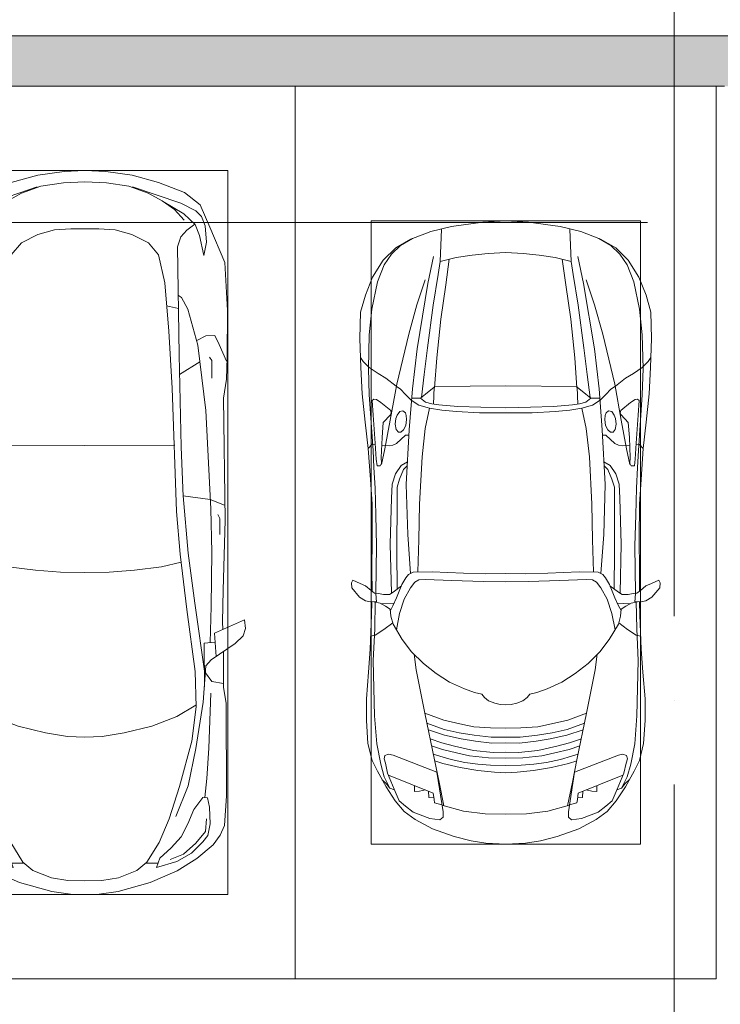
# Model space of a CAD drawing. Header units: millimetres. Extents: x -32229 to 169101, y -13689 to 125138.
# Tile 56 of 202: x -17352 to -13190, y 115608 to 121455. Entities that reach past the tile are written whole.
import ezdxf

# ---------------------------------------------------------------- set-up
doc = ezdxf.new("R2010")
doc.units = ezdxf.units.MM
doc.linetypes.add('ADSK_Линия сетки', pattern=[5000, 4000, -500, 0, -500])
for name, color, linetype, lineweight in [('A-DETL-GENF-OTLN', 7, 'Continuous', 18), ('A-WALL-____-MCUT', 7, 'Continuous', 40), ('A-WALL-____-PATT', 7, 'Continuous', 40), ('C-PRKG-____-OTLN', 7, 'Continuous', 18), ('S-GRID-____-OTLN', 7, 'Continuous', 9)]:
    doc.layers.add(name, color=color, linetype=linetype, lineweight=lineweight)

# ---------------------------------------------------------------- blocks, each defined once
blk = doc.blocks.new('АР_Машиноместо - 5300x2500_С-3113488--01 ЭМ')
at = {"layer": 'A-DETL-GENF-OTLN', "color": 253, "lineweight": 13, "true_color": 0xaaaaaa}
for p, q in [((1250, 4800), (1126.4, 4794.1)), ((1250, 4800), (1373.6, 4794.1)), ((970.2, 4771.8), (812.7, 4729.4)), ((1126.4, 4794.1), (970.2, 4771.8)), ((1373.6, 4794.1), (1529.8, 4771.8)), ((1529.8, 4771.8), (1687.3, 4729.4)), ((812.7, 4729.4), (659.1, 4669.9)), ((680.7, 4606.5), (967, 4703.6)), ((988.2, 4706.7), (873.9, 4665.1)), ((1122.2, 4726.4), (988.2, 4706.7)), ((1250, 4731.7), (1122.2, 4726.4)), ((1250, 4731.7), (1377.8, 4726.4)), ((1377.8, 4726.4), (1511.8, 4706.7)), ((1511.8, 4706.7), (1626.1, 4665.1)), ((1819.3, 4606.5), (1533, 4703.6)), ((1687.3, 4729.4), (1840.9, 4669.9)), ((659.1, 4669.9), (565.9, 4595.1)), ((791.3, 4619.7), (717.1, 4568.9)), ((873.9, 4665.1), (791.3, 4619.7)), ((1626.1, 4665.1), (1708.7, 4619.7)), ((1708.7, 4619.7), (1782.9, 4568.9)), ((1840.9, 4669.9), (1934.1, 4595.1)), ((565.9, 4595.1), (507.1, 4462.6)), ((590.7, 4560.1), (680.7, 4606.5)), ((717.1, 4568.9), (659.6, 4505.3)), ((788.5, 4617.7), (661.8, 4543.1)), ((1711.5, 4617.7), (1838.2, 4543.1)), ((1782.9, 4568.9), (1840.4, 4505.3)), ((1909.3, 4560.1), (1819.3, 4606.5)), ((1934.1, 4595.1), (1992.9, 4462.6)), ((536.4, 4471.4), (557.5, 4525.7)), ((557.5, 4525.7), (590.7, 4560.1)), ((661.8, 4543.1), (594.6, 4479.3)), ((1838.2, 4543.1), (1905.4, 4479.3)), ((1942.5, 4525.7), (1909.3, 4560.1)), ((1963.6, 4471.4), (1942.5, 4525.7)), ((507.1, 4462.6), (419.6, 4254.2)), ((528.4, 4374.7), (536.4, 4471.4)), ((594.6, 4479.3), (569.5, 4413.1)), ((645, 4445.5), (597.3, 4481.4)), ((679.6, 4406.3), (645, 4445.5)), ((970.5, 4419.3), (1069.6, 4447.3)), ((1069.6, 4447.3), (1167.1, 4453.2)), ((1167.1, 4453.2), (1250, 4453.9)), ((1332.9, 4453.2), (1250, 4453.9)), ((1430.4, 4447.3), (1332.9, 4453.2)), ((1529.5, 4419.3), (1430.4, 4447.3)), ((1820.4, 4406.3), (1855, 4445.5)), ((1855, 4445.5), (1902.7, 4481.4)), ((1905.4, 4479.3), (1930.5, 4413.1)), ((1971.6, 4374.7), (1963.6, 4471.4)), ((1992.9, 4462.6), (2080.4, 4254.2)), ((569.5, 4413.1), (543.7, 4295.1)), ((699.7, 4345.5), (679.6, 4406.3)), ((872.7, 4370.2), (970.5, 4419.3)), ((1627.3, 4370.2), (1529.5, 4419.3)), ((1800.3, 4345.5), (1820.4, 4406.3)), ((1930.5, 4413.1), (1956.3, 4295.1)), ((543.7, 4295.1), (528.4, 4374.7)), ((689.3, 3705.5), (699.7, 4345.5)), ((812.5, 4298.9), (872.7, 4370.2)), ((1687.5, 4298.9), (1627.3, 4370.2)), ((1810.7, 3705.5), (1800.3, 4345.5)), ((1956.3, 4295.1), (1971.6, 4374.7)), ((774.4, 4132.9), (812.5, 4298.9)), ((1725.6, 4132.9), (1687.5, 4298.9)), ((419.6, 4254.2), (403.4, 3968)), ((2080.4, 4254.2), (2096.6, 3968)), ((752.2, 3845.6), (774.4, 4132.9)), ((1747.8, 3845.6), (1725.6, 4132.9)), ((638.7, 3975.4), (675.2, 4045.5)), ((675.2, 4045.5), (694.6, 4057.6)), ((1824.8, 4045.5), (1805.4, 4057.6)), ((1861.3, 3975.4), (1824.8, 4045.5)), ((403.4, 3968), (405.6, 3688.5)), ((578.7, 3762.9), (638.7, 3975.4)), ((1921.3, 3762.9), (1861.3, 3975.4)), ((2096.6, 3968), (2094.4, 3688.5)), ((453.1, 3766.3), (478.4, 3819.3)), ((478.4, 3819.3), (532.5, 3818.1)), ((532.5, 3818.1), (585.5, 3790.5)), ((731.2, 3507.6), (752.2, 3845.6)), ((1768.8, 3507.6), (1747.8, 3845.6)), ((1967.5, 3818.1), (1914.5, 3790.5)), ((2021.6, 3819.3), (1967.5, 3818.1)), ((2046.9, 3766.3), (2021.6, 3819.3)), ((408.2, 3667), (453.1, 3766.3)), ((530.9, 3374.8), (578.7, 3762.9)), ((1969.1, 3374.8), (1921.3, 3762.9)), ((2091.8, 3667), (2046.9, 3766.3)), ((405.6, 3688.5), (409.5, 3560)), ((496.8, 3671.6), (510.1, 3691.5)), ((678.7, 3159.5), (689.3, 3705.5)), ((1821.3, 3159.5), (1810.7, 3705.5)), ((2003.2, 3671.6), (1989.9, 3691.5)), ((2094.4, 3688.5), (2090.5, 3560)), ((495.5, 3566.1), (496.8, 3671.6)), ((687.1, 3588.8), (566.5, 3663.9)), ((1812.9, 3588.8), (1933.5, 3663.9)), ((2004.5, 3566.1), (2003.2, 3671.6)), ((409.5, 3560), (426.5, 3446.8)), ((2090.5, 3560), (2073.5, 3446.8)), ((704.9, 2775.5), (731.2, 3507.6)), ((1795.1, 2775.5), (1768.8, 3507.6)), ((426.5, 3446.8), (417.5, 2723)), ((2073.5, 3446.8), (2082.5, 2723)), ((501.4, 2789.7), (530.9, 3374.8)), ((1998.6, 2789.7), (1969.1, 3374.8)), ((665.6, 2864.6), (678.7, 3159.5)), ((1834.4, 2864.6), (1821.3, 3159.5)), ((665.8, 2867.4), (505.1, 2846.9)), ((636.6, 2526.5), (665.8, 2867.4)), ((1834.2, 2867.4), (1994.9, 2846.9)), ((1863.4, 2526.5), (1834.2, 2867.4)), ((505.1, 2846.9), (420.9, 2813.3)), ((1994.9, 2846.9), (2079.1, 2813.3)), ((447.8, 2733.7), (459.7, 2756.2)), ((495.7, 2532.3), (501.4, 2789.7)), ((684.2, 2522.3), (704.9, 2775.5)), ((1815.8, 2522.3), (1795.1, 2775.5)), ((2004.3, 2532.3), (1998.6, 2789.7)), ((2052.2, 2733.7), (2040.3, 2756.2)), ((417.5, 2723), (428.2, 2308.5)), ((447.8, 2638.7), (447.8, 2733.7)), ((2052.2, 2638.7), (2052.2, 2733.7)), ((2082.5, 2723), (2071.8, 2308.5)), ((500, 2210.1), (495.7, 2532.3)), ((636.6, 2526.5), (597, 2231)), ((644.6, 2191.8), (684.2, 2522.3)), ((1855.4, 2191.8), (1815.8, 2522.3)), ((1863.4, 2526.5), (1903, 2231)), ((2000, 2210.1), (2004.3, 2532.3)), ((428.2, 2308.5), (432.3, 2119.9)), ((2071.8, 2308.5), (2067.7, 2119.9)), ((597, 2231), (535, 1798.3)), ((1903, 2231), (1965, 1798.3)), ((505.9, 1996), (500, 2210.1)), ((595.8, 1824.8), (644.6, 2191.8)), ((1904.2, 1824.8), (1855.4, 2191.8)), ((1994.1, 1996), (2000, 2210.1)), ((296.8, 2079.9), (301.4, 2130.5)), ((301.4, 2130.5), (479.9, 2052.9)), ((432.3, 2119.9), (430.7, 2073.9)), ((2198.6, 2130.5), (2020.1, 2052.9)), ((2067.7, 2119.9), (2069.3, 2073.9)), ((2203.2, 2079.9), (2198.6, 2130.5)), ((309.5, 2036.1), (296.8, 2079.9)), ((479.9, 2052.9), (471, 1914.3)), ((2020.1, 2052.9), (2029, 1914.3)), ((2190.5, 2036.1), (2203.2, 2079.9)), ((357.8, 1990.1), (309.5, 2036.1)), ((500.6, 1894.5), (357.8, 1990.1)), ((540.9, 1993.7), (476.3, 1997.9)), ((540.9, 1993.7), (539.8, 1733.1)), ((1959.1, 1993.7), (2023.7, 1997.9)), ((1959.1, 1993.7), (1960.2, 1733.1)), ((1999.4, 1894.5), (2142.2, 1990.1)), ((2142.2, 1990.1), (2190.5, 2036.1)), ((426.5, 1730.9), (427.5, 1943)), ((2073.5, 1730.9), (2072.5, 1943)), ((530.6, 1857.6), (500.6, 1894.5)), ((1969.4, 1857.6), (1999.4, 1894.5)), ((533.6, 1816.8), (495, 1765.3)), ((546.5, 1642.6), (530.6, 1857.6)), ((589.4, 1615.5), (595.8, 1824.8)), ((1910.6, 1615.5), (1904.2, 1824.8)), ((1953.5, 1642.6), (1969.4, 1857.6)), ((1966.4, 1816.8), (2005, 1765.3)), ((495, 1765.3), (426.6, 1753.4)), ((2005, 1765.3), (2073.4, 1753.4)), ((410.6, 1634.2), (426.5, 1730.9)), ((2089.4, 1634.2), (2073.5, 1730.9)), ((409.5, 1087), (410.6, 1634.2)), ((615.4, 1410.3), (589.4, 1615.5)), ((590.4, 1624.3), (703.6, 1557.1)), ((1909.6, 1624.3), (1796.4, 1557.1)), ((1884.6, 1410.3), (1910.6, 1615.5)), ((2090.5, 1087), (2089.4, 1634.2)), ((703.6, 1557.1), (852.8, 1499)), ((1796.4, 1557.1), (1647.2, 1499)), ((852.8, 1499), (1016.6, 1459.9)), ((1647.2, 1499), (1483.4, 1459.9)), ((687.4, 1141), (615.4, 1410.3)), ((1016.6, 1459.9), (1146.9, 1439.4)), ((1146.9, 1439.4), (1250, 1434.1)), ((1353.1, 1439.4), (1250, 1434.1)), ((1483.4, 1459.9), (1353.1, 1439.4)), ((1812.6, 1141), (1884.6, 1410.3)), ((749.2, 950.3), (687.4, 1141)), ((1750.8, 950.3), (1812.6, 1141)), ((420.9, 910.7), (409.5, 1087)), ((510.2, 1018.7), (521.5, 1074.5)), ((521.5, 1074.5), (548.5, 1076.2)), ((548.5, 1076.2), (603.4, 1004.8)), ((1951.5, 1076.2), (1896.6, 1004.8)), ((1978.5, 1074.5), (1951.5, 1076.2)), ((1989.8, 1018.7), (1978.5, 1074.5)), ((2079.1, 910.7), (2090.5, 1087)), ((505.7, 920), (510.2, 1018.7)), ((603.4, 1004.8), (639.1, 920)), ((1896.6, 1004.8), (1860.9, 920)), ((1994.3, 920), (1989.8, 1018.7)), ((809.1, 809.4), (749.2, 950.3)), ((1690.9, 809.4), (1750.8, 950.3)), ((445.9, 853.1), (420.9, 910.7)), ((519.1, 851.5), (505.7, 920)), ((639.1, 920), (677.4, 843.7)), ((1860.9, 920), (1822.6, 843.7)), ((1980.9, 851.5), (1994.3, 920)), ((2054.1, 853.1), (2079.1, 910.7)), ((489, 795.6), (445.9, 853.1)), ((550, 812.3), (519.1, 851.5)), ((677.4, 843.7), (737.5, 778.3)), ((1822.6, 843.7), (1762.5, 778.3)), ((1950, 812.3), (1980.9, 851.5)), ((2011, 795.6), (2054.1, 853.1)), ((584.4, 714.6), (489, 795.6)), ((616.5, 746.4), (550, 812.3)), ((737.5, 778.3), (804.5, 715.7)), ((881.5, 691.6), (809.1, 809.4)), ((1618.5, 691.6), (1690.9, 809.4)), ((1762.5, 778.3), (1695.5, 715.7)), ((1883.5, 746.4), (1950, 812.3)), ((1915.6, 714.6), (2011, 795.6)), ((701.8, 640.4), (584.4, 714.6)), ((703.5, 696.4), (616.5, 746.4)), ((804.5, 715.7), (824.6, 660.9)), ((1695.5, 715.7), (1675.4, 660.9)), ((1796.5, 696.4), (1883.5, 746.4)), ((1798.2, 640.4), (1915.6, 714.6)), ((824.6, 660.9), (703.5, 696.4)), ((888.4, 685.9), (815.2, 686.6)), ((941.4, 642.2), (881.5, 691.6)), ((1558.6, 642.2), (1618.5, 691.6)), ((1611.6, 685.9), (1684.8, 686.6)), ((1675.4, 660.9), (1796.5, 696.4)), ((861.8, 571.6), (701.8, 640.4)), ((1050.7, 599.4), (941.4, 642.2)), ((1148.8, 583), (1050.7, 599.4)), ((1351.2, 583), (1449.3, 599.4)), ((1449.3, 599.4), (1558.6, 642.2)), ((1638.2, 571.6), (1798.2, 640.4)), ((1052.6, 517.5), (861.8, 571.6)), ((1250, 581.6), (1148.8, 583)), ((1250, 581.6), (1351.2, 583)), ((1447.4, 517.5), (1638.2, 571.6)), ((1165.1, 503.1), (1052.6, 517.5)), ((1250, 500), (1165.1, 503.1)), ((1250, 500), (1334.9, 503.1)), ((1334.9, 503.1), (1447.4, 517.5))]:
    blk.add_line(p, q, dxfattribs=at)
at = {"layer": 'A-DETL-GENF-OTLN', "color": 254, "lineweight": 13, "true_color": 0xd4d4d4}
for p, q in [((694.6, 3980.4), (765.1, 3996.8)), ((1805.4, 3980.4), (1734.9, 3996.8)), ((715.1, 3168.3), (1250, 3167.3)), ((1784.9, 3168.3), (1250, 3167.3)), ((677.9, 2473), (794.6, 2446)), ((1822.1, 2473), (1705.4, 2446)), ((794.6, 2446), (955.7, 2426.8)), ((955.7, 2426.8), (1105.5, 2413.7)), ((1105.5, 2413.7), (1250, 2412.9)), ((1394.5, 2413.7), (1250, 2412.9)), ((1544.3, 2426.8), (1394.5, 2413.7)), ((1705.4, 2446), (1544.3, 2426.8)), ((513.9, 1368.9), (502.3, 1696.3)), ((1986.1, 1368.9), (1997.7, 1696.3)), ((590.3, 1367.8), (546.5, 1642.6)), ((1909.7, 1367.8), (1953.5, 1642.6)), ((524.9, 1188.6), (513.9, 1368.9)), ((636.7, 1146), (590.3, 1367.8)), ((1863.3, 1146), (1909.7, 1367.8)), ((1975.1, 1188.6), (1986.1, 1368.9)), ((537.4, 1076.1), (524.9, 1188.6)), ((1962.6, 1076.1), (1975.1, 1188.6)), ((710.2, 962.8), (636.7, 1146)), ((1789.8, 962.8), (1863.3, 1146)), ((534.5, 874.4), (528.1, 949.5)), ((1965.5, 874.4), (1971.9, 949.5)), ((591.7, 805), (534.5, 874.4)), ((1908.3, 805), (1965.5, 874.4)), ((664.7, 739.9), (591.7, 805)), ((1835.3, 739.9), (1908.3, 805)), ((742.6, 707.8), (664.7, 739.9)), ((1757.4, 707.8), (1835.3, 739.9))]:
    blk.add_line(p, q, dxfattribs=at)
at = {"layer": 'C-PRKG-____-OTLN', "color": 253, "lineweight": 13, "true_color": 0xaaaaaa}
for p, q in [((0, 0), (0, 5300)), ((2500, 0), (2500, 5300)), ((400, 4800), (2100, 4800)), ((400, 500), (400, 4800)), ((2100, 500), (2100, 4800)), ((400, 500), (2100, 500)), ((2500, 0), (0, 0))]:
    blk.add_line(p, q, dxfattribs=at)
blk = doc.blocks.new('АР_Машиноместо - 4900x2400_М__5300х2500_-V17--01 ЭМ')
at = {"layer": 'A-DETL-GENF-OTLN', "color": 253, "lineweight": 13, "true_color": 0xaaaaaa}
for p, q in [((1132.7, -806), (1044.2, -818.6)), ((1250, -800), (1132.7, -806)), ((1250, -800), (1367.3, -806)), ((1367.3, -806), (1455.8, -818.6)), ((943.3, -845.1), (815.8, -891)), ((1044.2, -818.6), (943.3, -845.1)), ((1455.8, -818.6), (1556.7, -845.1)), ((1556.7, -845.1), (1684.2, -891)), ((815.8, -891), (711.9, -946.2)), ((1684.2, -891), (1788.1, -946.2)), ((647.2, -992.8), (593.2, -1056.8)), ((711.9, -946.2), (647.2, -992.8)), ((700.9, -989.1), (655, -1024.3)), ((800.1, -952.6), (700.9, -989.1)), ((859, -944.1), (800.1, -952.6)), ((841.1, -1225.9), (877.7, -991.4)), ((877.7, -958.9), (859, -944.1)), ((877.7, -991.4), (877.7, -958.9)), ((1127.4, -979.8), (1000.2, -994.5)), ((1250, -977.6), (1127.4, -979.8)), ((1250, -977.6), (1372.6, -979.8)), ((1372.6, -979.8), (1499.8, -994.5)), ((1622.3, -958.9), (1641, -944.1)), ((1622.3, -991.4), (1622.3, -958.9)), ((1658.9, -1225.9), (1622.3, -991.4)), ((1641, -944.1), (1699.9, -952.6)), ((1699.9, -952.6), (1799.1, -989.1)), ((1788.1, -946.2), (1852.8, -992.8)), ((1799.1, -989.1), (1845, -1024.3)), ((1852.8, -992.8), (1906.8, -1056.8)), ((654.7, -1024.4), (617.9, -1057.3)), ((882.6, -1027.5), (853.8, -1167.4)), ((1000.2, -994.5), (871.4, -1031.3)), ((1499.8, -994.5), (1628.6, -1031.3)), ((1617.4, -1027.5), (1646.2, -1167.4)), ((1845.3, -1024.4), (1882.1, -1057.3)), ((593.2, -1056.8), (539.3, -1140.4)), ((617.9, -1057.3), (586.9, -1126.3)), ((1882.1, -1057.3), (1913.1, -1126.3)), ((1906.8, -1056.8), (1960.7, -1140.4)), ((539.3, -1140.4), (487.4, -1232.1)), ((540.4, -1159.6), (516.2, -1180.5)), ((561.3, -1132.6), (540.4, -1159.6)), ((586.9, -1126.3), (548.2, -1220.1)), ((589, -1121.6), (561.3, -1132.6)), ((853.8, -1167.4), (826.8, -1300.9)), ((1646.2, -1167.4), (1673.2, -1300.9)), ((1911, -1121.6), (1938.7, -1132.6)), ((1913.1, -1126.3), (1951.8, -1220.1)), ((1938.7, -1132.6), (1959.6, -1159.6)), ((1959.6, -1159.6), (1983.8, -1180.5)), ((1960.7, -1140.4), (2012.6, -1232.1)), ((548.2, -1220.1), (535, -1280.6)), ((580.7, -1327.1), (841.1, -1225.9)), ((1182.5, -1227.5), (1084.1, -1236)), ((1250, -1223.7), (1182.5, -1227.5)), ((1250, -1223.7), (1317.5, -1227.5)), ((1317.5, -1227.5), (1415.9, -1236)), ((1919.3, -1327.1), (1658.9, -1225.9)), ((1951.8, -1220.1), (1965, -1280.6)), ((487.4, -1232.1), (455.7, -1296.1)), ((535, -1280.6), (527.2, -1305.2)), ((876.3, -1278.7), (828.3, -1293.7)), ((978.6, -1254.6), (876.3, -1278.7)), ((1007.1, -1283.7), (925.2, -1301.6)), ((1084.1, -1236), (978.6, -1254.6)), ((1083.6, -1274.6), (1007.1, -1283.7)), ((1159.1, -1267.9), (1083.6, -1274.6)), ((1250, -1266.6), (1159.1, -1267.9)), ((1250, -1266.6), (1340.9, -1267.9)), ((1340.9, -1267.9), (1416.4, -1274.6)), ((1415.9, -1236), (1521.4, -1254.6)), ((1416.4, -1274.6), (1492.9, -1283.7)), ((1492.9, -1283.7), (1574.8, -1301.6)), ((1521.4, -1254.6), (1623.7, -1278.7)), ((1623.7, -1278.7), (1671.7, -1293.7)), ((1965, -1280.6), (1972.8, -1305.2)), ((2012.6, -1232.1), (2044.3, -1296.1)), ((455.7, -1296.1), (430.8, -1396.6)), ((527.2, -1305.2), (531.8, -1326)), ((531.8, -1326), (554.4, -1333.3)), ((554.4, -1333.3), (580.7, -1327.1)), ((826.8, -1300.9), (770, -1576.5)), ((859.1, -1321.2), (819.9, -1334.4)), ((925.2, -1301.6), (859.1, -1321.2)), ((958.3, -1341.1), (873.8, -1361.2)), ((1035, -1323.2), (958.3, -1341.1)), ((1148.3, -1312.4), (1035, -1323.2)), ((1174.5, -1344.2), (1059, -1354.8)), ((1250, -1309.3), (1148.3, -1312.4)), ((1250, -1344.9), (1174.5, -1344.2)), ((1250, -1309.3), (1351.7, -1312.4)), ((1250, -1344.9), (1325.5, -1344.2)), ((1325.5, -1344.2), (1441, -1354.8)), ((1351.7, -1312.4), (1465, -1323.2)), ((1465, -1323.2), (1541.7, -1341.1)), ((1541.7, -1341.1), (1626.2, -1361.2)), ((1574.8, -1301.6), (1640.9, -1321.2)), ((1640.9, -1321.2), (1680.1, -1334.4)), ((1673.2, -1300.9), (1730, -1576.5)), ((1945.6, -1333.3), (1919.3, -1327.1)), ((1968.2, -1326), (1945.6, -1333.3)), ((1972.8, -1305.2), (1968.2, -1326)), ((2044.3, -1296.1), (2069.2, -1396.6)), ((430.8, -1396.6), (422, -1534.1)), ((871.4, -1401.1), (800.5, -1424.6)), ((873.8, -1361.2), (809.9, -1383.1)), ((945.3, -1380.6), (871.4, -1401.1)), ((1059, -1354.8), (945.3, -1380.6)), ((1168.3, -1399.8), (1070, -1410.4)), ((1250, -1400.1), (1168.3, -1399.8)), ((1250, -1400.1), (1331.7, -1399.8)), ((1331.7, -1399.8), (1430, -1410.4)), ((1441, -1354.8), (1554.7, -1380.6)), ((1554.7, -1380.6), (1628.6, -1401.1)), ((1626.2, -1361.2), (1690.1, -1383.1)), ((1628.6, -1401.1), (1699.5, -1424.6)), ((2069.2, -1396.6), (2078, -1534.1)), ((887, -1446.5), (790.4, -1477.3)), ((973.4, -1459.7), (884.3, -1480.8)), ((986.2, -1425.6), (887, -1446.5)), ((1061.9, -1445.7), (973.4, -1459.7)), ((1070, -1410.4), (986.2, -1425.6)), ((1163.9, -1435.1), (1061.9, -1445.7)), ((1250, -1435.1), (1163.9, -1435.1)), ((1250, -1435.1), (1336.1, -1435.1)), ((1336.1, -1435.1), (1438.1, -1445.7)), ((1430, -1410.4), (1513.8, -1425.6)), ((1438.1, -1445.7), (1526.6, -1459.7)), ((1513.8, -1425.6), (1613, -1446.5)), ((1526.6, -1459.7), (1615.7, -1480.8)), ((1613, -1446.5), (1709.6, -1477.3)), ((884.3, -1480.8), (782, -1518.1)), ((994.9, -1509.3), (881.7, -1536.4)), ((1060, -1496.1), (994.9, -1509.3)), ((1159.3, -1489.1), (1060, -1496.1)), ((1250, -1488.3), (1159.3, -1489.1)), ((1250, -1488.3), (1340.7, -1489.1)), ((1340.7, -1489.1), (1440, -1496.1)), ((1440, -1496.1), (1505.1, -1509.3)), ((1505.1, -1509.3), (1618.3, -1536.4)), ((1615.7, -1480.8), (1718, -1518.1)), ((422, -1534.1), (422, -1662.9)), ((770, -1576.5), (718.3, -1834.2)), ((881.7, -1536.4), (770, -1576.5)), ((1618.3, -1536.4), (1730, -1576.5)), ((1730, -1576.5), (1781.7, -1834.2)), ((2078, -1534.1), (2078, -1662.9)), ((1184.7, -1635.7), (1147.5, -1650.5)), ((1217.8, -1629.1), (1184.7, -1635.7)), ((1217.8, -1629.1), (1250, -1626.8)), ((1282.2, -1629.1), (1250, -1626.8)), ((1282.2, -1629.1), (1315.3, -1635.7)), ((1315.3, -1635.7), (1352.5, -1650.5)), ((422, -1662.9), (434.8, -1820.7)), ((1107.2, -1689.8), (1064.9, -1700.5)), ((1123.5, -1670.9), (1107.2, -1689.8)), ((1147.5, -1650.5), (1123.5, -1670.9)), ((1352.5, -1650.5), (1376.5, -1670.9)), ((1376.5, -1670.9), (1392.8, -1689.8)), ((1392.8, -1689.8), (1435.1, -1700.5)), ((2078, -1662.9), (2065.2, -1820.7)), ((1004.2, -1721.4), (917, -1761.1)), ((1064.9, -1700.5), (1004.2, -1721.4)), ((1435.1, -1700.5), (1495.8, -1721.4)), ((1495.8, -1721.4), (1583, -1761.1)), ((837.5, -1812.1), (761.1, -1871.7)), ((917, -1761.1), (837.5, -1812.1)), ((1583, -1761.1), (1662.5, -1812.1)), ((1662.5, -1812.1), (1738.9, -1871.7)), ((434.8, -1820.7), (444.9, -1956.8)), ((718.3, -1834.2), (705.7, -1926.7)), ((1781.7, -1834.2), (1794.3, -1926.7)), ((2065.2, -1820.7), (2055.1, -1956.8)), ((761.1, -1871.7), (690.7, -1941.6)), ((1738.9, -1871.7), (1809.3, -1941.6)), ((444.9, -1956.8), (453, -2159.1)), ((690.7, -1941.6), (634.6, -2015)), ((1809.3, -1941.6), (1865.4, -2015)), ((2055.1, -1956.8), (2047, -2159.1)), ((475.1, -2041), (447.5, -2034.4)), ((525.5, -2074.6), (475.1, -2041)), ((634.6, -2015), (580.7, -2105.7)), ((1865.4, -2015), (1919.3, -2105.7)), ((1974.5, -2074.6), (2024.9, -2041)), ((2024.9, -2041), (2052.5, -2034.4)), ((578.8, -2112.6), (525.5, -2074.6)), ((619.7, -2168.6), (600.3, -2072.7)), ((1880.3, -2168.6), (1899.7, -2072.7)), ((1921.2, -2112.6), (1974.5, -2074.6)), ((453, -2159.1), (455, -2238.9)), ((567.1, -2153.8), (564.3, -2195.4)), ((580.7, -2105.7), (567.1, -2153.8)), ((1919.3, -2105.7), (1932.9, -2153.8)), ((1932.9, -2153.8), (1935.7, -2195.4)), ((2047, -2159.1), (2045, -2238.9)), ((536.7, -2211.8), (505.1, -2230)), ((564.3, -2195.4), (536.7, -2211.8)), ((579.9, -2213.8), (564.9, -2186.5)), ((600.8, -2263), (579.9, -2213.8)), ((647.3, -2254.2), (619.7, -2168.6)), ((1852.7, -2254.2), (1880.3, -2168.6)), ((1899.2, -2263), (1920.1, -2213.8)), ((1920.1, -2213.8), (1935.1, -2186.5)), ((1935.7, -2195.4), (1963.3, -2211.8)), ((1963.3, -2211.8), (1994.9, -2230)), ((335.2, -2322.3), (381.7, -2266.4)), ((381.7, -2266.4), (417.4, -2243.4)), ((417.4, -2243.4), (445.1, -2238.7)), ((445.1, -2238.7), (481.8, -2239.5)), ((505.1, -2230), (467.5, -2239.2)), ((482, -2235.6), (479.1, -2288.7)), ((586.6, -2231.3), (510.1, -2227.1)), ((633.8, -2340.5), (600.8, -2263)), ((685.1, -2322.3), (647.3, -2254.2)), ((1814.9, -2322.3), (1852.7, -2254.2)), ((1866.2, -2340.5), (1899.2, -2263)), ((1913.4, -2231.3), (1989.9, -2227.1)), ((1994.9, -2230), (2032.5, -2239.2)), ((2018, -2235.6), (2020.9, -2288.7)), ((2054.9, -2238.7), (2018.2, -2239.5)), ((2082.6, -2243.4), (2054.9, -2238.7)), ((2118.3, -2266.4), (2082.6, -2243.4)), ((2164.8, -2322.3), (2118.3, -2266.4)), ((333.1, -2350.6), (335.2, -2322.3)), ((417.4, -2333.8), (384.4, -2347.9)), ((449.8, -2306.1), (417.4, -2333.8)), ((470, -2290), (449.8, -2306.1)), ((454.5, -2423.6), (456, -2301.1)), ((493.6, -2288.6), (470, -2290)), ((523.3, -2281.2), (493.6, -2288.6)), ((559, -2282.6), (523.3, -2281.2)), ((580.6, -2296), (559, -2282.6)), ((630.6, -2332.9), (580.6, -2296)), ((603.5, -2534.3), (606.1, -2314.9)), ((710, -2355.4), (685.1, -2322.3)), ((1790, -2355.4), (1814.9, -2322.3)), ((1869.4, -2332.9), (1919.4, -2296)), ((1896.5, -2534.3), (1893.9, -2314.9)), ((1919.4, -2296), (1941, -2282.6)), ((1941, -2282.6), (1976.7, -2281.2)), ((1976.7, -2281.2), (2006.4, -2288.6)), ((2006.4, -2288.6), (2030, -2290)), ((2030, -2290), (2050.2, -2306.1)), ((2045.5, -2423.6), (2044, -2301.1)), ((2050.2, -2306.1), (2082.6, -2333.8)), ((2082.6, -2333.8), (2115.6, -2347.9)), ((2166.9, -2350.6), (2164.8, -2322.3)), ((341.2, -2366.2), (333.1, -2350.6)), ((384.4, -2347.9), (341.2, -2366.2)), ((656.7, -2380.3), (633.8, -2340.5)), ((672.8, -2399.7), (656.7, -2380.3)), ((734.3, -2368.8), (710, -2355.4)), ((772.7, -2371.5), (734.3, -2368.8)), ((929.1, -2364.1), (772.7, -2371.5)), ((1115.2, -2358.7), (929.1, -2364.1)), ((1250, -2357.8), (1115.2, -2358.7)), ((1250, -2357.8), (1384.8, -2358.7)), ((1384.8, -2358.7), (1570.9, -2364.1)), ((1570.9, -2364.1), (1727.3, -2371.5)), ((1727.3, -2371.5), (1765.7, -2368.8)), ((1765.7, -2368.8), (1790, -2355.4)), ((1827.2, -2399.7), (1843.3, -2380.3)), ((1843.3, -2380.3), (1866.2, -2340.5)), ((2115.6, -2347.9), (2158.8, -2366.2)), ((2158.8, -2366.2), (2166.9, -2350.6)), ((456.8, -2613.6), (454.5, -2423.6)), ((684.8, -2406.5), (667.8, -2638.3)), ((700.6, -2415.4), (672.8, -2399.7)), ((813.8, -2416.7), (700.6, -2415.4)), ((999.2, -2409.3), (813.8, -2416.7)), ((1132.7, -2404.6), (999.2, -2409.3)), ((1250, -2406.6), (1132.7, -2404.6)), ((1250, -2406.6), (1367.3, -2404.6)), ((1367.3, -2404.6), (1500.8, -2409.3)), ((1500.8, -2409.3), (1686.2, -2416.7)), ((1686.2, -2416.7), (1799.4, -2415.4)), ((1799.4, -2415.4), (1827.2, -2399.7)), ((1815.2, -2406.5), (1832.2, -2638.3)), ((2043.2, -2613.6), (2045.5, -2423.6)), ((604.4, -2850.8), (603.5, -2534.3)), ((1895.6, -2850.8), (1896.5, -2534.3)), ((456.1, -2818.3), (456.8, -2613.6)), ((2043.9, -2818.3), (2043.2, -2613.6)), ((667.8, -2638.3), (659.3, -2936)), ((1832.2, -2638.3), (1840.7, -2936)), ((446, -2964.8), (456.1, -2818.3)), ((604.4, -2919.4), (604.4, -2850.8)), ((1895.6, -2919.4), (1895.6, -2850.8)), ((2054, -2964.8), (2043.9, -2818.3)), ((618.7, -2966.7), (604.4, -2919.4)), ((1881.3, -2966.7), (1895.6, -2919.4)), ((432.8, -3149.3), (446, -2964.8)), ((643.6, -3024.6), (618.7, -2966.7)), ((659.3, -2936), (676.4, -3260.1)), ((1840.7, -2936), (1823.6, -3260.1)), ((1856.4, -3024.6), (1881.3, -2966.7)), ((2067.2, -3149.3), (2054, -2964.8)), ((665.1, -3046.1), (643.6, -3024.6)), ((1834.9, -3046.1), (1856.4, -3024.6)), ((480.8, -3085), (474.8, -3179.9)), ((485.6, -3046.1), (480.8, -3085)), ((504.5, -3046.6), (485.6, -3046.1)), ((512.2, -3061.4), (504.5, -3046.6)), ((510.9, -3094.6), (512.2, -3061.4)), ((515.3, -3213.7), (510.9, -3094.6)), ((1984.7, -3213.7), (1989.1, -3094.6)), ((1987.8, -3061.4), (1995.5, -3046.6)), ((1989.1, -3094.6), (1987.8, -3061.4)), ((1995.5, -3046.6), (2014.4, -3046.1)), ((2014.4, -3046.1), (2019.2, -3085)), ((2019.2, -3085), (2025.2, -3179.9)), ((415.7, -3305.9), (432.8, -3149.3)), ((456.9, -3174.2), (432.9, -3148.3)), ((2043.1, -3174.2), (2067.1, -3148.3)), ((2084.3, -3305.9), (2067.1, -3148.3)), ((475.2, -3173.5), (456.9, -3174.2)), ((474.8, -3179.9), (462.2, -3347.3)), ((558.4, -3165.4), (513.6, -3168)), ((522.2, -3303.2), (515.3, -3213.7)), ((579.5, -3167.7), (558.4, -3165.4)), ((601.7, -3179.4), (579.5, -3167.7)), ((654.5, -3228.1), (601.7, -3179.4)), ((1845.5, -3228.1), (1898.3, -3179.4)), ((1898.3, -3179.4), (1920.5, -3167.7)), ((1920.5, -3167.7), (1941.6, -3165.4)), ((1941.6, -3165.4), (1986.4, -3168)), ((1977.8, -3303.2), (1984.7, -3213.7)), ((2024.8, -3173.5), (2043.1, -3174.2)), ((2025.2, -3179.9), (2037.8, -3347.3)), ((599.8, -3262.3), (593.6, -3292.5)), ((612.1, -3245.7), (599.8, -3262.3)), ((626.8, -3246.1), (612.1, -3245.7)), ((643.2, -3259.9), (626.8, -3246.1)), ((657.2, -3286.3), (643.2, -3259.9)), ((674.6, -3227.6), (654.5, -3228.1)), ((676.4, -3260.1), (695.7, -3502.8)), ((1823.6, -3260.1), (1804.3, -3502.8)), ((1825.4, -3227.6), (1845.5, -3228.1)), ((1842.8, -3286.3), (1856.8, -3259.9)), ((1856.8, -3259.9), (1873.2, -3246.1)), ((1873.2, -3246.1), (1887.9, -3245.7)), ((1887.9, -3245.7), (1900.2, -3262.3)), ((1900.2, -3262.3), (1906.4, -3292.5)), ((397.1, -3474.2), (415.7, -3305.9)), ((564.6, -3349.7), (522.2, -3303.2)), ((593.6, -3292.5), (597.1, -3327.4)), ((597.1, -3327.4), (605.2, -3346.8)), ((661.1, -3321.2), (657.2, -3286.3)), ((658.7, -3344.5), (661.1, -3321.2)), ((1838.9, -3321.2), (1842.8, -3286.3)), ((1841.3, -3344.5), (1838.9, -3321.2)), ((1902.9, -3327.4), (1894.8, -3346.8)), ((1906.4, -3292.5), (1902.9, -3327.4)), ((1935.4, -3349.7), (1977.8, -3303.2)), ((2102.9, -3474.2), (2084.3, -3305.9)), ((462.2, -3347.3), (456.6, -3434.5)), ((508, -3422.8), (566.8, -3375.1)), ((569.7, -3360.7), (564.6, -3349.7)), ((566.8, -3375.1), (569.7, -3360.7)), ((605.2, -3346.8), (620, -3369.3)), ((620, -3369.3), (638.7, -3372.5)), ((638.7, -3372.5), (654.1, -3360.7)), ((654.1, -3360.7), (658.7, -3344.5)), ((1845.9, -3360.7), (1841.3, -3344.5)), ((1861.3, -3372.5), (1845.9, -3360.7)), ((1880, -3369.3), (1861.3, -3372.5)), ((1894.8, -3346.8), (1880, -3369.3)), ((1930.3, -3360.7), (1935.4, -3349.7)), ((1933.2, -3375.1), (1930.3, -3360.7)), ((1992, -3422.8), (1933.2, -3375.1)), ((2037.8, -3347.3), (2043.4, -3434.5)), ((456.6, -3434.5), (466.2, -3441.1)), ((466.2, -3441.1), (481.5, -3439.1)), ((481.5, -3439.1), (508, -3422.8)), ((690.2, -3433.7), (654.7, -3470.4)), ((744.1, -3447.2), (691.3, -3447.2)), ((773, -3424.2), (744.1, -3447.2)), ((744.3, -3447), (773.2, -3472.4)), ((811.1, -3414.8), (773, -3424.2)), ((853.3, -3407.2), (811.1, -3414.8)), ((825.6, -3512.1), (821, -3413)), ((965.3, -3397.8), (853.3, -3407.2)), ((1102.5, -3394.3), (965.3, -3397.8)), ((1250, -3391.3), (1102.5, -3394.3)), ((1250, -3391.3), (1397.5, -3394.3)), ((1397.5, -3394.3), (1534.7, -3397.8)), ((1534.7, -3397.8), (1646.7, -3407.2)), ((1646.7, -3407.2), (1688.9, -3414.8)), ((1674.4, -3512.1), (1679, -3413)), ((1688.9, -3414.8), (1727, -3424.2)), ((1755.7, -3447), (1726.8, -3472.4)), ((1727, -3424.2), (1755.7, -3447)), ((1755.7, -3447.2), (1808.7, -3447.2)), ((1809.8, -3433.7), (1845.3, -3470.4)), ((2018.5, -3439.1), (1992, -3422.8)), ((2033.8, -3441.1), (2018.5, -3439.1)), ((2043.4, -3434.5), (2033.8, -3441.1)), ((390.2, -3630), (397.1, -3474.2)), ((624.9, -3501.2), (598.3, -3518.6)), ((654.7, -3470.4), (624.9, -3501.2)), ((773.2, -3472.4), (825.6, -3512.1)), ((1726.8, -3472.4), (1674.4, -3512.1)), ((1845.3, -3470.4), (1875.1, -3501.2)), ((1875.1, -3501.2), (1901.7, -3518.6)), ((2109.8, -3630), (2102.9, -3474.2)), ((598.3, -3518.6), (537.9, -3567)), ((840.1, -3687.8), (826.6, -3509.6)), ((1250, -3520.1), (827.2, -3517.2)), ((1250, -3520.1), (1672.8, -3517.2)), ((1659.9, -3687.8), (1673.4, -3509.6)), ((1901.7, -3518.6), (1962.1, -3567)), ((491.4, -3594.2), (438.6, -3629.8)), ((537.9, -3567), (491.4, -3594.2)), ((1962.1, -3567), (2008.6, -3594.2)), ((2008.6, -3594.2), (2061.4, -3629.8)), ((384, -3802.9), (390.2, -3630)), ((403.8, -3665.5), (388.1, -3688.4)), ((438.6, -3629.8), (403.8, -3665.5)), ((2061.4, -3629.8), (2096.2, -3665.5)), ((2096.2, -3665.5), (2111.9, -3688.4)), ((2116, -3802.9), (2109.8, -3630)), ((863.9, -3917.5), (840.1, -3687.8)), ((1636.1, -3917.5), (1659.9, -3687.8)), ((387.4, -3958.4), (384, -3802.9)), ((2112.6, -3958.4), (2116, -3802.9)), ((893.6, -4121.6), (863.9, -3917.5)), ((1606.4, -4121.6), (1636.1, -3917.5)), ((416.4, -4059.2), (387.4, -3958.4)), ((2083.6, -4059.2), (2112.6, -3958.4)), ((458.6, -4167), (416.4, -4059.2)), ((2041.4, -4167), (2083.6, -4059.2)), ((914, -4272.5), (893.6, -4121.6)), ((1586, -4272.5), (1606.4, -4121.6)), ((522.5, -4267.9), (458.6, -4167)), ((1977.5, -4267.9), (2041.4, -4167)), ((596.3, -4340.6), (522.5, -4267.9)), ((955.5, -4283.9), (861, -4259.4)), ((861.2, -4260.3), (869.3, -4451.1)), ((1544.5, -4283.9), (1639, -4259.4)), ((1638.8, -4260.3), (1630.7, -4451.1)), ((1903.7, -4340.6), (1977.5, -4267.9)), ((1050.4, -4297.3), (955.5, -4283.9)), ((1146, -4306.7), (1050.4, -4297.3)), ((1250, -4312), (1146, -4306.7)), ((1250, -4312), (1354, -4306.7)), ((1354, -4306.7), (1449.6, -4297.3)), ((1449.6, -4297.3), (1544.5, -4283.9)), ((686, -4391.6), (596.3, -4340.6)), ((1814, -4391.6), (1903.7, -4340.6)), ((804.4, -4436.7), (686, -4391.6)), ((927, -4466.6), (804.4, -4436.7)), ((1573, -4466.6), (1695.6, -4436.7)), ((1695.6, -4436.7), (1814, -4391.6)), ((1114.6, -4493), (927, -4466.6)), ((1250, -4500), (1114.6, -4493)), ((1250, -4500), (1385.4, -4493)), ((1385.4, -4493), (1573, -4466.6))]:
    blk.add_line(p, q, dxfattribs=at)
at = {"layer": 'A-DETL-GENF-OTLN', "color": 254, "lineweight": 13, "true_color": 0xd4d4d4}
for p, q in [((827.7, -1045), (824.1, -1063.7)), ((871.3, -1031.9), (827.7, -1045)), ((1628.7, -1031.9), (1672.3, -1045)), ((1672.3, -1045), (1675.9, -1063.7)), ((818.8, -1102.9), (554, -1208.1)), ((792.9, -1076.2), (791.2, -1114.5)), ((823.3, -1074.4), (792.9, -1076.2)), ((824.1, -1063.7), (818.8, -1102.9)), ((1675.9, -1063.7), (1681.2, -1102.9)), ((1676.7, -1074.4), (1707.1, -1076.2)), ((1681.2, -1102.9), (1946, -1208.1)), ((1707.1, -1076.2), (1708.8, -1114.5)), ((561.7, -1132.1), (527.9, -1198.6)), ((709.1, -1112.7), (708.2, -1146.9)), ((737.7, -1113.6), (709.1, -1112.7)), ((772.6, -1121.3), (737.7, -1113.6)), ((1727.4, -1121.3), (1762.3, -1113.6)), ((1762.3, -1113.6), (1790.9, -1112.7)), ((1790.9, -1112.7), (1791.8, -1146.9)), ((1938.3, -1132.1), (1972.1, -1198.6)), ((527.9, -1198.6), (507.4, -1274.3)), ((1972.1, -1198.6), (1992.6, -1274.3)), ((507.4, -1274.3), (483.4, -1395.6)), ((1992.6, -1274.3), (2016.6, -1395.6)), ((483.4, -1395.6), (470.9, -1561.4)), ((2016.6, -1395.6), (2029.1, -1561.4)), ((470.9, -1561.4), (462.8, -1889.5)), ((2029.1, -1561.4), (2037.2, -1889.5)), ((462.8, -1889.5), (471.8, -2077.7)), ((2037.2, -1889.5), (2028.2, -2077.7)), ((471.8, -2077.7), (474.5, -2239.3)), ((2028.2, -2077.7), (2025.5, -2239.3)), ((483.3, -2571.4), (478, -2290)), ((570.6, -2291.4), (564.4, -2580.5)), ((1929.4, -2291.4), (1935.6, -2580.5)), ((2016.7, -2571.4), (2022, -2290)), ((728.4, -2415.7), (733.8, -2606.7)), ((1771.6, -2415.7), (1766.2, -2606.7)), ((477.8, -2754.7), (483.3, -2571.4)), ((2022.2, -2754.7), (2016.7, -2571.4)), ((564.4, -2580.5), (571.6, -2853.3)), ((733.8, -2606.7), (737.8, -2818.3)), ((1766.2, -2606.7), (1762.2, -2818.3)), ((1935.6, -2580.5), (1928.4, -2853.3)), ((473.9, -2913.7), (477.8, -2754.7)), ((2026.1, -2913.7), (2022.2, -2754.7)), ((571.6, -2853.3), (575.7, -2937.4)), ((737.8, -2818.3), (752.8, -3099)), ((1762.2, -2818.3), (1747.2, -3099)), ((1928.4, -2853.3), (1924.3, -2937.4)), ((466.3, -3036.3), (473.9, -2913.7)), ((2033.7, -3036.3), (2026.1, -2913.7)), ((575.7, -2937.4), (595.2, -2997.9)), ((1924.3, -2937.4), (1904.8, -2997.9)), ((462, -3136.6), (466.3, -3036.3)), ((595.2, -2997.9), (629, -3048.1)), ((1904.8, -2997.9), (1871, -3048.1)), ((2038, -3136.6), (2033.7, -3036.3)), ((512.5, -3053.2), (532.7, -3145.9)), ((629, -3048.1), (666.7, -3069.7)), ((752.8, -3099), (771.7, -3268.5)), ((1747.2, -3099), (1728.3, -3268.5)), ((1871, -3048.1), (1833.3, -3069.7)), ((1987.5, -3053.2), (1967.3, -3145.9)), ((439.5, -3468.5), (462, -3136.6)), ((532.7, -3145.9), (564, -3316.2)), ((1967.3, -3145.9), (1936, -3316.2)), ((2060.5, -3468.5), (2038, -3136.6)), ((771.7, -3268.5), (797.1, -3388.2)), ((1728.3, -3268.5), (1702.9, -3388.2)), ((564, -3316.2), (602.3, -3530.2)), ((1936, -3316.2), (1897.7, -3530.2)), ((797.1, -3388.2), (734.6, -3405.8)), ((870, -3377.1), (797.1, -3388.2)), ((957.1, -3368.9), (870, -3377.1)), ((1093.5, -3360.7), (957.1, -3368.9)), ((1250, -3360.7), (1093.5, -3360.7)), ((1250, -3360.7), (1406.5, -3360.7)), ((1406.5, -3360.7), (1542.9, -3368.9)), ((1542.9, -3368.9), (1630, -3377.1)), ((1630, -3377.1), (1702.9, -3388.2)), ((1702.9, -3388.2), (1765.4, -3405.8)), ((734.6, -3405.8), (688.5, -3435.5)), ((1765.4, -3405.8), (1811.5, -3435.5)), ((434.2, -3623.7), (439.5, -3468.5)), ((695.7, -3502.8), (723.2, -3741.5)), ((749.1, -3450.8), (765.5, -3589.1)), ((1750.9, -3450.8), (1734.5, -3589.1)), ((1804.3, -3502.8), (1776.8, -3741.5)), ((2065.8, -3623.7), (2060.5, -3468.5)), ((602.3, -3530.2), (673.6, -3827.1)), ((1897.7, -3530.2), (1826.4, -3827.1)), ((438.6, -3823.4), (434.2, -3623.7)), ((765.5, -3589.1), (785.7, -3746.6)), ((1734.5, -3589.1), (1714.3, -3746.6)), ((2061.4, -3823.4), (2065.8, -3623.7)), ((723.2, -3741.5), (786.9, -4128.3)), ((1776.8, -3741.5), (1713.1, -4128.3)), ((785.7, -3746.6), (819.4, -4000.8)), ((1714.3, -3746.6), (1680.6, -4000.8)), ((454.7, -3976.8), (438.6, -3823.4)), ((673.6, -3827.1), (722.7, -4001.8)), ((1826.4, -3827.1), (1777.3, -4001.8)), ((2045.3, -3976.8), (2061.4, -3823.4)), ((488.6, -4138.1), (454.7, -3976.8)), ((722.7, -4001.8), (771.7, -4149.8)), ((819.4, -4000.8), (849, -4182.8)), ((1680.6, -4000.8), (1651, -4182.8)), ((1777.3, -4001.8), (1728.3, -4149.8)), ((2011.4, -4138.1), (2045.3, -3976.8)), ((527.8, -4239.8), (488.6, -4138.1)), ((786.9, -4128.3), (821.1, -4289.8)), ((1713.1, -4128.3), (1678.9, -4289.8)), ((1972.2, -4239.8), (2011.4, -4138.1)), ((849, -4182.8), (861.2, -4260.3)), ((1651, -4182.8), (1638.8, -4260.3)), ((571.5, -4303.1), (527.8, -4239.8)), ((1928.5, -4303.1), (1972.2, -4239.8)), ((625, -4354.8), (571.5, -4303.1)), ((1875, -4354.8), (1928.5, -4303.1)), ((696.3, -4395.8), (625, -4354.8)), ((1803.7, -4395.8), (1875, -4354.8))]:
    blk.add_line(p, q, dxfattribs=at)
at = {"layer": 'C-PRKG-____-OTLN', "color": 253, "lineweight": 13, "true_color": 0xaaaaaa}
for p, q in [((2500, 0), (0, 0)), ((0, 0), (0, -5300)), ((2500, 0), (2500, -5300)), ((450, -800), (450, -4500)), ((450, -800), (2050, -800)), ((2050, -800), (2050, -4500)), ((450, -4500), (2050, -4500))]:
    blk.add_line(p, q, dxfattribs=at)
blk = doc.blocks.new('Наметкина 10_РД_АР_П_отсоединено_rvt-1--01 ЭМ')
at = {"layer": 'A-WALL-____-PATT', "lineweight": 5, "true_color": 0xaaaaaa}
h = blk.add_hatch(dxfattribs=at)
h.set_pattern_fill('FP_1', color=253, style=0, pattern_type=2)
h.set_pattern_definition([(45, (0, 0), (-228.0985, 228.0985), []), (45, (228.1, 0), (-228.0985, 228.0985), [403.225, -80.645, 6.706, -73.939])])
h.paths.add_polyline_path([(11535.3, 121060), (19235.3, 121060), (19235.3, 121360), (-20964.7, 121360), (-20964.7, 121060), (11135.3, 121060)])
at = {"layer": 'A-WALL-____-MCUT', "color": 253, "lineweight": 13, "true_color": 0xaaaaaa}
for p, q in [((19235.3, 121360), (-20964.7, 121360)), ((-20964.7, 121060), (-13164.7, 121060))]:
    blk.add_line(p, q, dxfattribs=at)
at = {"layer": 'C-PRKG-____-OTLN', "color": 253, "lineweight": 13, "true_color": 0xaaaaaa}
blk.add_blockref('АР_Машиноместо - 5300x2500_С-3113488--01 ЭМ', (-18214.7, 115760), dxfattribs=at)
at = {"layer": 'C-PRKG-____-OTLN', "color": 253, "lineweight": 13, "true_color": 0xaaaaaa, "rotation": 180}
blk.add_blockref('АР_Машиноместо - 4900x2400_М__5300х2500_-V17--01 ЭМ', (-13214.7, 115760), dxfattribs=at)

msp = doc.modelspace()

# ---------------------------------------------------------------- linework, layer by layer
at = {"layer": 'S-GRID-____-OTLN', "color": 253, "linetype": 'ADSK_Линия сетки', "true_color": 0xaaaaaa}
for p, q in [((-13464.7, -12088.9), (-13464.7, 125138.4)), ((131381.2, 120250), (-30593.4, 120250))]:
    msp.add_line(p, q, dxfattribs=at)

# ---------------------------------------------------------------- block references
at = {"lineweight": 5}
msp.add_blockref('Наметкина 10_РД_АР_П_отсоединено_rvt-1--01 ЭМ', (0, 0), dxfattribs=at)

doc.saveas('drawing.dxf')
